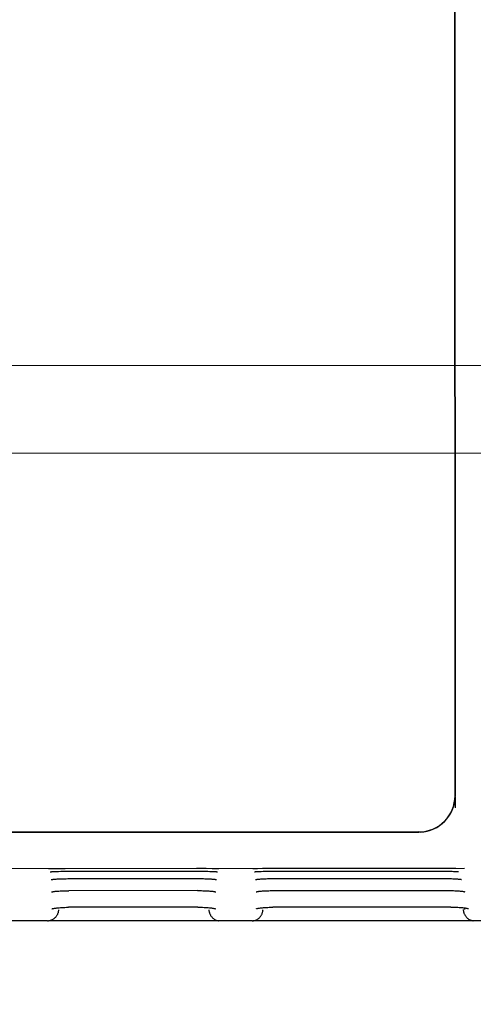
# Model space of a CAD drawing. Header units: inches. Extents: x 0 to 34, y 0 to 22.
# Tile 15 of 29: x 14 to 14.8, y 14.4 to 16. Entities that reach past the tile are written whole.
import ezdxf

# ---------------------------------------------------------------- set-up
doc = ezdxf.new("R2010")
doc.units = ezdxf.units.IN
doc.header["$LTSCALE"] = 1.87
doc.header["$MEASUREMENT"] = 0
doc.layers.get('0').update_dxf_attribs({"linetype": 'CONTINUOUS'})
doc.layers.add('DIMENSIONS', color=7, linetype='CONTINUOUS')
doc.styles.get("Standard").update_dxf_attribs({"font": 'txt', "width": 0.8})
doc.dimstyles.new('DIMSTYLE_1', dxfattribs={"dimtxt": 0.125, "dimasz": 0.18, "dimexe": 0.18, "dimexo": 0.0625, "dimgap": 0.09, "dimtad": 0, "dimtih": 1, "dimtoh": 1, "dimdec": 3, "dimzin": 4, "dimdsep": 46, "dimtxsty": 'STANDARD', "dimblk": '_FILLED', "dimblk1": '_FILLED', "dimblk2": '_FILLED', "dimcen": 0.09, "dimadec": 0, "dimazin": 0, "dimtp": 0.01, "dimtm": 0.01, "dimtfac": 1, "dimtdec": 3, "dimtofl": 0, "dimtmove": 0, "dimatfit": 3, "dimldrblk": '_FILLED', "dimfxl": 1, "dimtolj": 1, "dimtzin": 4, "dimarcsym": 0})

# ---------------------------------------------------------------- blocks, each defined once
blk = doc.blocks.new('*D2')
at = {"layer": 'DIMENSIONS', "color": 2, "linetype": 'CONTINUOUS'}
blk.add_line((15.3997, 14.6842), (15.4, 13.8157), dxfattribs=at)
at = {"layer": 'DIMENSIONS', "color": 2, "linetype": 'CONTINUOUS', "width": 0.8}
for s, p in [(']', (15.4625, 13.6533)), ('63.37', (15.4627, 13.1533)), ('[', (15.4628, 13.0533)), ('2.495', (15.463, 12.4283))]:
    blk.add_text(s, height=0.125, rotation=90.0208, dxfattribs=at).set_placement(p)
blk = doc.blocks.new('_FILLED')
at = {"color": 0, "linetype": 'BYBLOCK'}
blk.add_solid([(0, 0), (-1, 0.1736), (-1, -0.1736)], dxfattribs=at)
blk = doc.blocks.new('*D3')
at = {"layer": 'DIMENSIONS', "color": 2, "linetype": 'CONTINUOUS'}
blk.add_line((16.3597, 14.6846), (16.36, 13.8161), dxfattribs=at)
at = {"layer": 'DIMENSIONS', "color": 2, "linetype": 'CONTINUOUS', "width": 0.8}
for s, p in [(']', (16.4225, 13.6536)), ('87.76', (16.4227, 13.1536)), ('[', (16.4228, 13.0536)), ('3.455', (16.423, 12.4286))]:
    blk.add_text(s, height=0.125, rotation=90.0208, dxfattribs=at).set_placement(p)
blk = doc.blocks.new('*D4')
at = {"layer": 'DIMENSIONS', "color": 2, "linetype": 'CONTINUOUS'}
blk.add_line((17.3197, 14.6849), (17.32, 13.8164), dxfattribs=at)
at = {"layer": 'DIMENSIONS', "color": 2, "linetype": 'CONTINUOUS', "width": 0.8}
for s, p in [(']', (17.3825, 13.654)), ('112.14', (17.3828, 13.054)), ('[', (17.3828, 12.954)), ('4.415', (17.383, 12.329))]:
    blk.add_text(s, height=0.125, rotation=90.0208, dxfattribs=at).set_placement(p)
blk = doc.blocks.new('*D5')
at = {"layer": 'DIMENSIONS', "color": 2, "linetype": 'CONTINUOUS'}
blk.add_line((17.8045, 15.2451), (17.805, 13.8166), dxfattribs=at)
at = {"layer": 'DIMENSIONS', "color": 2, "linetype": 'CONTINUOUS', "width": 0.8}
for s, p in [(']', (17.8675, 13.6541)), ('124.46', (17.8678, 13.0541)), ('[', (17.8678, 12.9541)), ('4.900', (17.868, 12.3291))]:
    blk.add_text(s, height=0.125, rotation=90.0208, dxfattribs=at).set_placement(p)
blk = doc.blocks.new('*D6')
at = {"layer": 'DIMENSIONS', "color": 2, "linetype": 'CONTINUOUS'}
for p, q in [((18.2432, 18.6453), (18.2448, 14.2997)), ((18.2448, 14.2997), (18.043, 14.0456)), ((18.043, 14.0456), (18.0431, 13.8167))]:
    blk.add_line(p, q, dxfattribs=at)
at = {"layer": 'DIMENSIONS', "color": 2, "linetype": 'CONTINUOUS', "width": 0.8}
for s, p in [(']', (18.1057, 13.6542)), ('135.64', (18.1059, 13.0542)), ('[', (18.1059, 12.9542)), ('5.340', (18.1062, 12.3292))]:
    blk.add_text(s, height=0.125, rotation=90.0208, dxfattribs=at).set_placement(p)
blk = doc.blocks.new('*D7')
at = {"layer": 'DIMENSIONS', "color": 2, "linetype": 'CONTINUOUS'}
blk.add_line((18.2797, 14.6853), (18.28, 13.8168), dxfattribs=at)
at = {"layer": 'DIMENSIONS', "color": 2, "linetype": 'CONTINUOUS', "width": 0.8}
for s, p in [(']', (18.3425, 13.6543)), ('136.53', (18.3428, 13.0543)), ('[', (18.3428, 12.9543)), ('5.375', (18.343, 12.3293))]:
    blk.add_text(s, height=0.125, rotation=90.0208, dxfattribs=at).set_placement(p)
blk = doc.blocks.new('*D8')
at = {"layer": 'DIMENSIONS', "color": 2, "linetype": 'CONTINUOUS'}
blk.add_line((19.2397, 14.6856), (19.24, 13.8171), dxfattribs=at)
at = {"layer": 'DIMENSIONS', "color": 2, "linetype": 'CONTINUOUS', "width": 0.8}
for s, p in [(']', (19.3025, 13.6547)), ('160.91', (19.3028, 13.0547)), ('[', (19.3028, 12.9547)), ('6.335', (19.303, 12.3297))]:
    blk.add_text(s, height=0.125, rotation=90.0208, dxfattribs=at).set_placement(p)
blk = doc.blocks.new('*D9')
at = {"layer": 'DIMENSIONS', "color": 2, "linetype": 'CONTINUOUS'}
blk.add_line((20.1997, 14.686), (20.2, 13.8175), dxfattribs=at)
at = {"layer": 'DIMENSIONS', "color": 2, "linetype": 'CONTINUOUS', "width": 0.8}
for s, p in [(']', (20.2625, 13.655)), ('185.29', (20.2628, 13.055)), ('[', (20.2628, 12.955)), ('7.295', (20.263, 12.33))]:
    blk.add_text(s, height=0.125, rotation=90.0208, dxfattribs=at).set_placement(p)
blk = doc.blocks.new('*D10')
at = {"layer": 'DIMENSIONS', "color": 2, "linetype": 'CONTINUOUS'}
blk.add_line((21.1597, 14.6863), (21.16, 13.8178), dxfattribs=at)
at = {"layer": 'DIMENSIONS', "color": 2, "linetype": 'CONTINUOUS', "width": 0.8}
for s, p in [(']', (21.2225, 13.6554)), ('209.68', (21.2228, 13.0554)), ('[', (21.2228, 12.9554)), ('8.255', (21.223, 12.3304))]:
    blk.add_text(s, height=0.125, rotation=90.0208, dxfattribs=at).set_placement(p)
blk = doc.blocks.new('*D11')
at = {"layer": 'DIMENSIONS', "color": 2, "linetype": 'CONTINUOUS'}
blk.add_line((21.6445, 15.2465), (21.645, 13.818), dxfattribs=at)
at = {"layer": 'DIMENSIONS', "color": 2, "linetype": 'CONTINUOUS', "width": 0.8}
for s, p in [(']', (21.7075, 13.6555)), ('222', (21.7077, 13.3555)), ('[', (21.7077, 13.2555)), ('8.740', (21.7079, 12.6305))]:
    blk.add_text(s, height=0.125, rotation=90.0208, dxfattribs=at).set_placement(p)
blk = doc.blocks.new('*D12')
at = {"layer": 'DIMENSIONS', "color": 2, "linetype": 'CONTINUOUS'}
for p, q in [((22.1197, 14.6867), (22.1199, 14.1719)), ((22.1199, 14.1719), (22.2869, 13.9502)), ((22.2869, 13.9502), (22.2869, 13.8182))]:
    blk.add_line(p, q, dxfattribs=at)
at = {"layer": 'DIMENSIONS', "color": 2, "linetype": 'CONTINUOUS', "width": 0.8}
for s, p in [(']', (22.3495, 13.6558)), ('234.06', (22.3497, 13.0558)), ('[', (22.3497, 12.9558)), ('9.215', (22.35, 12.3308))]:
    blk.add_text(s, height=0.125, rotation=90.0208, dxfattribs=at).set_placement(p)
blk = doc.blocks.new('*D13')
at = {"layer": 'DIMENSIONS', "color": 2, "linetype": 'CONTINUOUS'}
blk.add_line((22.0832, 18.6467), (22.085, 13.8182), dxfattribs=at)
at = {"layer": 'DIMENSIONS', "color": 2, "linetype": 'CONTINUOUS', "width": 0.8}
for s, p in [(']', (22.1475, 13.6557)), ('233.17', (22.1478, 13.0557)), ('[', (22.1478, 12.9557)), ('9.180', (22.148, 12.3307))]:
    blk.add_text(s, height=0.125, rotation=90.0208, dxfattribs=at).set_placement(p)
blk = doc.blocks.new('*D16')
at = {"layer": 'DIMENSIONS', "color": 2, "linetype": 'CONTINUOUS'}
blk.add_line((16.2969, 15.4571), (12.2151, 15.4556), dxfattribs=at)
at = {"layer": 'DIMENSIONS', "color": 2, "linetype": 'CONTINUOUS', "width": 0.8}
for s, p in [('.950', (10.9276, 15.3926)), ('[', (11.4526, 15.3928)), ('24.13', (11.5526, 15.3928)), (']', (12.0526, 15.393))]:
    blk.add_text(s, height=0.125, rotation=0.0208, dxfattribs=at).set_placement(p)
blk = doc.blocks.new('*D17')
at = {"layer": 'DIMENSIONS', "color": 2, "linetype": 'CONTINUOUS'}
blk.add_line((17.7419, 15.3076), (12.2152, 15.3056), dxfattribs=at)
at = {"layer": 'DIMENSIONS', "color": 2, "linetype": 'CONTINUOUS', "width": 0.8}
for s, p in [('.800', (10.9277, 15.2426)), ('[', (11.4527, 15.2428)), ('20.32', (11.5527, 15.2428)), (']', (12.0527, 15.243))]:
    blk.add_text(s, height=0.125, rotation=0.0208, dxfattribs=at).set_placement(p)
blk = doc.blocks.new('*D18')
at = {"layer": 'DIMENSIONS', "color": 2, "linetype": 'CONTINUOUS'}
blk.add_line((16.296, 17.9571), (12.2142, 17.9556), dxfattribs=at)
at = {"layer": 'DIMENSIONS', "color": 2, "linetype": 'CONTINUOUS', "width": 0.8}
for s, p in [('[', (11.4517, 17.8928)), (']', (12.0517, 17.893)), ('3.450', (10.8267, 17.8926)), ('87.63', (11.5517, 17.8928))]:
    blk.add_text(s, height=0.125, rotation=0.0208, dxfattribs=at).set_placement(p)
blk = doc.blocks.new('*D19')
at = {"layer": 'DIMENSIONS', "color": 2, "linetype": 'CONTINUOUS'}
blk.add_line((18.1807, 18.7077), (12.2139, 18.7056), dxfattribs=at)
at = {"layer": 'DIMENSIONS', "color": 2, "linetype": 'CONTINUOUS', "width": 0.8}
for s, p in [('4.200', (10.7264, 18.6425)), ('[', (11.3514, 18.6428)), ('106.68', (11.4514, 18.6428)), (']', (12.0514, 18.643))]:
    blk.add_text(s, height=0.125, rotation=0.0208, dxfattribs=at).set_placement(p)
blk = doc.blocks.new('*D21')
at = {"layer": 'DIMENSIONS', "color": 2, "linetype": 'CONTINUOUS'}
blk.add_line((19.1813, 17.0081), (12.2145, 17.0056), dxfattribs=at)
at = {"layer": 'DIMENSIONS', "color": 2, "linetype": 'CONTINUOUS', "width": 0.8}
for s, p in [('2.500', (10.9271, 16.9426)), ('[', (11.5521, 16.9428)), ('63.5', (11.6521, 16.9429)), (']', (12.0521, 16.943))]:
    blk.add_text(s, height=0.125, rotation=0.0208, dxfattribs=at).set_placement(p)

msp = doc.modelspace()

# ---------------------------------------------------------------- linework, layer by layer
at = {"color": 7, "linetype": 'CONTINUOUS'}
for p, q in [((14.7782, 19.2925), (14.7799, 14.7205)), ((14.7802, 14.7205), (14.7785, 19.2925)), ((14.7179, 14.6585), (13.5113, 14.6581)), ((13.443, 14.596), (14.7961, 14.5965)), ((14.0838, 14.596), (14.0841, 14.596)), ((14.0841, 14.596), (14.0845, 14.596)), ((14.0845, 14.596), (14.085, 14.596)), ((14.085, 14.596), (14.0861, 14.5961)), ((14.0861, 14.5961), (14.0879, 14.5961)), ((14.0879, 14.5961), (14.0916, 14.5961)), ((14.0916, 14.5961), (14.1001, 14.5962)), ((14.093, 14.5908), (14.0953, 14.5909)), ((14.0953, 14.5909), (14.0981, 14.591)), ((14.0981, 14.591), (14.1012, 14.5911)), ((14.1001, 14.5962), (14.1126, 14.5962)), ((14.1012, 14.5911), (14.1047, 14.5912)), ((14.1047, 14.5912), (14.1087, 14.5912)), ((14.1087, 14.5912), (14.113, 14.5913)), ((14.1126, 14.5962), (14.3375, 14.5963)), ((14.113, 14.5913), (14.1178, 14.5913)), ((14.1178, 14.5913), (14.3393, 14.5914)), ((14.3375, 14.5963), (14.3535, 14.5963)), ((14.3393, 14.5914), (14.3443, 14.5914)), ((14.3443, 14.5914), (14.3489, 14.5913)), ((14.3489, 14.5913), (14.3531, 14.5913)), ((14.3531, 14.5913), (14.3569, 14.5912)), ((14.3535, 14.5963), (14.3642, 14.5962)), ((14.3569, 14.5912), (14.3602, 14.5911)), ((14.3602, 14.5911), (14.3632, 14.591)), ((14.3642, 14.5962), (14.3696, 14.5962)), ((14.3696, 14.5962), (14.3722, 14.5962)), ((14.3722, 14.5962), (14.3737, 14.5962)), ((14.3747, 14.5961), (14.3752, 14.5961)), ((14.4338, 14.5961), (14.4341, 14.5961)), ((14.4341, 14.5961), (14.4345, 14.5961)), ((14.4345, 14.5961), (14.435, 14.5962)), ((14.435, 14.5962), (14.4361, 14.5962)), ((14.4361, 14.5962), (14.4379, 14.5962)), ((14.4379, 14.5962), (14.4416, 14.5962)), ((14.4416, 14.5962), (14.4501, 14.5963)), ((14.443, 14.5909), (14.4453, 14.591)), ((14.4453, 14.591), (14.4481, 14.5911)), ((14.4481, 14.5911), (14.4512, 14.5912)), ((14.4501, 14.5963), (14.4626, 14.5963)), ((14.4512, 14.5912), (14.4547, 14.5913)), ((14.4547, 14.5913), (14.4587, 14.5914)), ((14.4587, 14.5914), (14.463, 14.5914)), ((14.4626, 14.5963), (14.7476, 14.5964)), ((14.463, 14.5914), (14.4678, 14.5914)), ((14.4678, 14.5914), (14.7523, 14.5915)), ((14.7476, 14.5964), (14.7625, 14.5964)), ((14.7523, 14.5915), (14.7573, 14.5915)), ((14.7573, 14.5915), (14.762, 14.5915)), ((14.762, 14.5915), (14.7662, 14.5914)), ((14.7625, 14.5964), (14.771, 14.5964)), ((14.771, 14.5964), (14.7766, 14.5963)), ((14.7717, 14.5913), (14.7748, 14.5912)), ((14.7748, 14.5912), (14.7775, 14.5911)), ((14.7766, 14.5963), (14.779, 14.5963)), ((14.779, 14.5963), (14.7793, 14.5963)), ((14.7793, 14.5963), (14.7808, 14.5963)), ((14.7808, 14.5963), (14.7814, 14.5962)), ((14.3387, 14.5581), (14.1188, 14.558)), ((14.4688, 14.5582), (14.7654, 14.5583)), ((14.3396, 14.5297), (14.1178, 14.5296)), ((14.7727, 14.5299), (14.4678, 14.5297)), ((14.7957, 14.5286), (14.7962, 14.5259)), ((14.0823, 14.5063), (13.4499, 14.506)), ((14.4323, 14.5064), (14.0838, 14.5063)), ((22.4847, 14.5093), (14.4338, 14.5064))]:
    msp.add_line(p, q, dxfattribs=at)
for points in [[(14.0837, 14.596), (14.0837, 14.596), (14.0838, 14.596)], [(14.0865, 14.5903), (14.0865, 14.5903), (14.0865, 14.5903), (14.0867, 14.5903), (14.0869, 14.5903), (14.0872, 14.5904), (14.0876, 14.5904), (14.0881, 14.5905), (14.0887, 14.5905), (14.0894, 14.5906), (14.0901, 14.5906), (14.091, 14.5907), (14.0919, 14.5907), (14.093, 14.5908)], [(14.3632, 14.591), (14.3657, 14.5909), (14.3668, 14.5909), (14.3678, 14.5908), (14.3688, 14.5907), (14.3696, 14.5907), (14.3703, 14.5906), (14.371, 14.5906), (14.3715, 14.5905), (14.372, 14.5905), (14.3724, 14.5905), (14.3727, 14.5904), (14.3728, 14.5904), (14.3729, 14.5904)], [(14.3737, 14.5962), (14.3744, 14.5961), (14.3747, 14.5961)], [(14.3752, 14.5961), (14.3756, 14.5961), (14.3757, 14.5961), (14.3757, 14.5961), (14.3757, 14.5961)], [(14.4337, 14.5961), (14.4337, 14.5961), (14.4338, 14.5961)], [(14.4365, 14.5904), (14.4365, 14.5904), (14.4365, 14.5904), (14.4367, 14.5904), (14.4369, 14.5905), (14.4372, 14.5905), (14.4376, 14.5905), (14.4381, 14.5906), (14.4387, 14.5906), (14.4394, 14.5907), (14.4401, 14.5907), (14.441, 14.5908), (14.4419, 14.5908), (14.443, 14.5909)], [(14.7662, 14.5914), (14.7699, 14.5913), (14.7717, 14.5913)], [(14.7775, 14.5911), (14.7798, 14.591), (14.7808, 14.5909), (14.7817, 14.5909), (14.7826, 14.5908), (14.7833, 14.5908), (14.7839, 14.5907), (14.7845, 14.5907), (14.785, 14.5907), (14.7853, 14.5906), (14.7856, 14.5906), (14.7858, 14.5906), (14.7859, 14.5906)], [(14.0882, 14.577), (14.0882, 14.577), (14.0882, 14.577), (14.0884, 14.577), (14.0887, 14.5771), (14.0891, 14.5771), (14.0897, 14.5772), (14.0903, 14.5773), (14.0911, 14.5774), (14.092, 14.5775), (14.0931, 14.5776), (14.0943, 14.5777), (14.0956, 14.5778), (14.0971, 14.5779), (14.0987, 14.578), (14.1005, 14.5781), (14.1024, 14.5782), (14.1044, 14.5783), (14.1066, 14.5784), (14.1089, 14.5784), (14.1114, 14.5785), (14.114, 14.5785), (14.1167, 14.5786), (14.1195, 14.5786)], [(14.1195, 14.5786), (14.3397, 14.5787), (14.3423, 14.5787), (14.3448, 14.5786), (14.3472, 14.5786), (14.3494, 14.5786), (14.3516, 14.5785), (14.3536, 14.5784), (14.3555, 14.5784), (14.3573, 14.5783), (14.359, 14.5782), (14.3606, 14.5781), (14.3621, 14.578), (14.3635, 14.5779), (14.3647, 14.5778), (14.3659, 14.5777), (14.3669, 14.5776), (14.3678, 14.5776), (14.3686, 14.5775), (14.3693, 14.5774), (14.3699, 14.5773), (14.3704, 14.5772), (14.3708, 14.5772), (14.3711, 14.5771), (14.3712, 14.5771), (14.3713, 14.5771)], [(14.4382, 14.5771), (14.4382, 14.5771), (14.4382, 14.5771), (14.4384, 14.5771), (14.4387, 14.5772), (14.4391, 14.5773), (14.4397, 14.5773), (14.4403, 14.5774), (14.4411, 14.5775), (14.442, 14.5776), (14.4431, 14.5777), (14.4443, 14.5778), (14.4456, 14.5779), (14.4471, 14.578), (14.4487, 14.5781), (14.4505, 14.5782), (14.4524, 14.5783), (14.4544, 14.5784), (14.4566, 14.5785), (14.4589, 14.5786), (14.4614, 14.5786), (14.464, 14.5787), (14.4667, 14.5787), (14.4695, 14.5787)], [(14.4695, 14.5787), (14.7598, 14.5788), (14.7625, 14.5788), (14.765, 14.5788), (14.7675, 14.5787), (14.7698, 14.5787), (14.772, 14.5786), (14.7741, 14.5786), (14.776, 14.5785), (14.7779, 14.5784), (14.7796, 14.5783), (14.7812, 14.5782), (14.7826, 14.5781), (14.784, 14.578), (14.7852, 14.5779), (14.7863, 14.5778), (14.7873, 14.5777), (14.7882, 14.5777), (14.789, 14.5776), (14.7897, 14.5775), (14.7902, 14.5774), (14.7907, 14.5773), (14.791, 14.5773), (14.7912, 14.5772), (14.7912, 14.5772)], [(14.0892, 14.5559), (14.0892, 14.5559), (14.0893, 14.5559), (14.0895, 14.556), (14.0899, 14.5561), (14.0904, 14.5562), (14.091, 14.5563), (14.0918, 14.5564), (14.0928, 14.5566), (14.0939, 14.5567), (14.0951, 14.5569), (14.0965, 14.557), (14.0981, 14.5572), (14.0998, 14.5573), (14.1017, 14.5574), (14.1037, 14.5576), (14.1059, 14.5577), (14.1082, 14.5578), (14.1106, 14.5579), (14.1132, 14.558), (14.116, 14.558), (14.1188, 14.558)], [(14.3387, 14.5581), (14.3404, 14.5581), (14.343, 14.5581), (14.3456, 14.5581), (14.348, 14.558), (14.3502, 14.5579), (14.3524, 14.5578), (14.3544, 14.5577), (14.3563, 14.5576), (14.3581, 14.5575), (14.3598, 14.5574), (14.3613, 14.5573), (14.3628, 14.5571), (14.3641, 14.557), (14.3652, 14.5569), (14.3663, 14.5567), (14.3672, 14.5566), (14.368, 14.5565), (14.3687, 14.5563), (14.3693, 14.5562), (14.3697, 14.5561), (14.37, 14.5561), (14.3702, 14.556), (14.3702, 14.556)], [(14.4393, 14.5561), (14.4392, 14.5561), (14.4392, 14.5561), (14.4394, 14.5561), (14.4397, 14.5562), (14.4401, 14.5562), (14.4406, 14.5563), (14.4413, 14.5565), (14.4421, 14.5566), (14.4431, 14.5567), (14.4442, 14.5569), (14.4455, 14.557), (14.4469, 14.5572), (14.4484, 14.5573), (14.4501, 14.5575), (14.452, 14.5576), (14.454, 14.5577), (14.4561, 14.5578), (14.4584, 14.5579), (14.4608, 14.558), (14.4633, 14.5581), (14.466, 14.5581), (14.4688, 14.5582)], [(14.7654, 14.5583), (14.7672, 14.5583), (14.7699, 14.5583), (14.7725, 14.5582), (14.775, 14.5581), (14.7774, 14.5581), (14.7796, 14.558), (14.7817, 14.5579), (14.7837, 14.5577), (14.7855, 14.5576), (14.7872, 14.5575), (14.7887, 14.5573), (14.7902, 14.5572), (14.7914, 14.5571), (14.7926, 14.5569), (14.7936, 14.5568), (14.7945, 14.5567), (14.7952, 14.5565), (14.7959, 14.5564), (14.7963, 14.5563), (14.7967, 14.5562), (14.7969, 14.5562), (14.7969, 14.5562)], [(14.0898, 14.5271), (14.0898, 14.5271), (14.0898, 14.5271), (14.09, 14.5271), (14.0905, 14.5273), (14.091, 14.5274), (14.0918, 14.5276), (14.0928, 14.5277), (14.0939, 14.5279), (14.0952, 14.5281), (14.0967, 14.5283), (14.0983, 14.5285), (14.1002, 14.5287), (14.1022, 14.5289), (14.1044, 14.5291), (14.1067, 14.5292), (14.1092, 14.5294), (14.1119, 14.5295), (14.1148, 14.5296), (14.1178, 14.5296)], [(14.3396, 14.5297), (14.3418, 14.5297), (14.3448, 14.5296), (14.3477, 14.5296), (14.3503, 14.5295), (14.3529, 14.5293), (14.3552, 14.5292), (14.3574, 14.529), (14.3594, 14.5288), (14.3612, 14.5286), (14.3628, 14.5284), (14.3643, 14.5282), (14.3656, 14.528), (14.3668, 14.5278), (14.3677, 14.5276), (14.3685, 14.5275), (14.3691, 14.5273), (14.3694, 14.5272), (14.3697, 14.5272), (14.3697, 14.5272)], [(14.4398, 14.5272), (14.4398, 14.5272), (14.4398, 14.5272), (14.44, 14.5273), (14.4405, 14.5274), (14.441, 14.5275), (14.4418, 14.5277), (14.4428, 14.5279), (14.4439, 14.5281), (14.4452, 14.5283), (14.4467, 14.5285), (14.4483, 14.5287), (14.4502, 14.5289), (14.4522, 14.529), (14.4544, 14.5292), (14.4567, 14.5294), (14.4592, 14.5295), (14.4619, 14.5296), (14.4648, 14.5297), (14.4678, 14.5297)], [(14.7727, 14.5299), (14.7746, 14.5298), (14.7774, 14.5298), (14.78, 14.5297), (14.7824, 14.5297), (14.7848, 14.5296), (14.7869, 14.5294), (14.789, 14.5293), (14.7909, 14.5291), (14.7927, 14.529), (14.7943, 14.5288), (14.7958, 14.5286), (14.7971, 14.5284), (14.7983, 14.5283), (14.7994, 14.5281), (14.8003, 14.5279), (14.8011, 14.5278), (14.8017, 14.5276), (14.8022, 14.5275), (14.8026, 14.5274), (14.8028, 14.5273), (14.8028, 14.5273)]]:
    msp.add_lwpolyline(points, dxfattribs=at)
for radius, start, end in [(0.062, 270.0208, 0.0208), (0.0623, 272.227, 358.5509)]:
    msp.add_arc((14.7179, 14.7205), radius, start, end, dxfattribs=at)
for points, knots in [([(14.7801, 14.7189), (14.7801, 14.7167), (14.7801, 14.7124), (14.78, 14.706), (14.78, 14.7018), (14.7799, 14.6998)], [0, 0, 0, 0, 0.344752, 0.68381, 1, 1, 1, 1]), ([(14.7801, 14.7189), (14.7802, 14.7192), (14.7802, 14.7197), (14.7801, 14.7202), (14.7801, 14.7205)], [0, 0, 0, 0, 0.48578, 1, 1, 1, 1]), ([(13.5112, 14.6578), (13.6442, 14.6578), (13.9112, 14.6579), (14.3135, 14.6581), (14.5828, 14.6582), (14.718, 14.6582)], [0, 0, 0, 0, 0.330532, 0.663865, 1, 1, 1, 1]), ([(14.7203, 14.6583), (14.7199, 14.6583), (14.7191, 14.6582), (14.7184, 14.6582), (14.718, 14.6582)], [0, 0, 0, 0, 0.498513, 1, 1, 1, 1]), ([(14.1011, 14.5254), (14.101, 14.5247), (14.1009, 14.5233), (14.1004, 14.5213), (14.0998, 14.5193), (14.099, 14.5174), (14.098, 14.5156), (14.0969, 14.5139), (14.0956, 14.5123), (14.0942, 14.5109), (14.0927, 14.5097), (14.0911, 14.5086), (14.0893, 14.5077), (14.0876, 14.507), (14.0857, 14.5065), (14.0845, 14.5064), (14.0839, 14.5063)], [0, 0, 0, 0, 0.074758, 0.149501, 0.223913, 0.298083, 0.371551, 0.444461, 0.516556, 0.587856, 0.658402, 0.728021, 0.797009, 0.865153, 0.932802, 1, 1, 1, 1]), ([(14.3584, 14.5255), (14.3584, 14.5248), (14.3586, 14.5234), (14.359, 14.5214), (14.3597, 14.5194), (14.3605, 14.5175), (14.3614, 14.5157), (14.3626, 14.514), (14.3638, 14.5124), (14.3653, 14.511), (14.3668, 14.5098), (14.3684, 14.5087), (14.3701, 14.5078), (14.3719, 14.5071), (14.3738, 14.5067), (14.375, 14.5065), (14.3756, 14.5064)], [0, 0, 0, 0, 0.074752, 0.149496, 0.223914, 0.298092, 0.371568, 0.444487, 0.516591, 0.587899, 0.658455, 0.728085, 0.797081, 0.865233, 0.93289, 1, 1, 1, 1]), ([(14.4339, 14.5064), (14.4345, 14.5065), (14.4357, 14.5067), (14.4376, 14.5072), (14.4393, 14.5078), (14.4411, 14.5087), (14.4427, 14.5098), (14.4442, 14.511), (14.4456, 14.5124), (14.4469, 14.514), (14.448, 14.5157), (14.449, 14.5175), (14.4498, 14.5194), (14.4504, 14.5214), (14.4509, 14.5235), (14.451, 14.5248), (14.4511, 14.5255)], [0, 0, 0, 0, 0.067199, 0.134848, 0.202992, 0.271978, 0.341598, 0.412144, 0.483443, 0.555538, 0.62845, 0.701919, 0.77609, 0.850503, 0.925245, 1, 1, 1, 1]), ([(14.794, 14.5256), (14.794, 14.525), (14.7942, 14.5236), (14.7946, 14.5215), (14.7952, 14.5195), (14.796, 14.5176), (14.797, 14.5158), (14.7982, 14.5141), (14.7994, 14.5126), (14.8008, 14.5112), (14.8024, 14.5099), (14.804, 14.5088), (14.8057, 14.508), (14.8075, 14.5073), (14.8093, 14.5068), (14.8106, 14.5066), (14.8112, 14.5066)], [0, 0, 0, 0, 0.074768, 0.149515, 0.223931, 0.298103, 0.371574, 0.444487, 0.516586, 0.58789, 0.658442, 0.728068, 0.797062, 0.865214, 0.932874, 1, 1, 1, 1]), ([(14.0823, 14.5063), (14.0825, 14.5063), (14.0829, 14.5063), (14.0834, 14.5063), (14.0837, 14.5063), (14.0839, 14.5063)], [0, 0, 0, 0, 0.368428, 0.699399, 1, 1, 1, 1]), ([(14.3772, 14.5064), (14.377, 14.5064), (14.3766, 14.5064), (14.3761, 14.5064), (14.3758, 14.5064), (14.3756, 14.5064)], [0, 0, 0, 0, 0.367716, 0.697692, 1, 1, 1, 1]), ([(14.4323, 14.5064), (14.4325, 14.5064), (14.4329, 14.5064), (14.4334, 14.5064), (14.4337, 14.5064), (14.4339, 14.5064)], [0, 0, 0, 0, 0.368428, 0.699399, 1, 1, 1, 1])]:
    msp.add_open_spline(points, degree=3, knots=knots, dxfattribs=at)

# ---------------------------------------------------------------- dimensions: what is measured, and where the dimension line sits
at = {"layer": 'DIMENSIONS', "color": 2, "linetype": 'CONTINUOUS'}
for feature_location, offset, origin, picture, middle in [((18.1807, 18.7077), (-5.9668, -0.0022), (18.2447, 14.5078), '*D19', (11.4389, 18.7053)), ((18.24323, 18.64527), (-0.20012, -4.82857), (12.90321, 18.70583), '*D6', (18.0434, 13.0417)), ((22.0832, 18.6467), (0.0018, -4.8285), (12.9032, 18.7058), '*D13', (22.0853, 13.0432)), ((16.296, 17.9571), (-4.0818, -0.0015), (16.3597, 14.5071), '*D18', (11.4892, 17.9553)), ((19.1813, 17.0081), (-6.9668, -0.0025), (19.2447, 14.5081), '*D21', (11.5395, 17.0053)), ((16.2969, 15.4571), (-4.0818, -0.0015), (16.3597, 14.5071), '*D16', (11.5401, 15.4553)), ((17.7419, 15.3076), (-5.5268, -0.002), (17.8047, 14.5076), '*D17', (11.5402, 15.3053)), ((17.8045, 15.2451), (0.0005, -1.4285), (12.9044, 15.3058), '*D5', (17.8053, 13.0416)), ((21.6445, 15.2465), (0.0005, -1.4285), (12.9044, 15.3058), '*D11', (21.6452, 13.193)), ((15.3997, 14.6842), (0.0003, -0.8685), (12.9047, 14.7458), '*D2', (15.4003, 13.0907)), ((16.3597, 14.6846), (0.0003, -0.8685), (12.9047, 14.7458), '*D3', (16.3603, 13.0911)), ((17.3197, 14.6849), (0.0003, -0.8685), (12.9047, 14.7458), '*D4', (17.3203, 13.0414)), ((18.27967, 14.68529), (0.00032, -0.8685), (12.90465, 14.74583), '*D7', (18.28027, 13.04179)), ((19.2397, 14.6856), (0.0003, -0.8685), (12.9047, 14.7458), '*D8', (19.2403, 13.0421)), ((20.1997, 14.686), (0.0003, -0.8685), (12.9047, 14.7458), '*D9', (20.2003, 13.0425)), ((21.159674, 14.686333), (0.000316, -0.868498), (12.904652, 14.74583), '*D10', (21.160272, 13.042835)), ((22.1197, 14.6867), (0.1672, -0.8684), (12.9047, 14.7458), '*D12', (22.2872, 13.0432))]:
    dim = msp.add_ordinate_dim(feature_location=feature_location, offset=offset, dtype=0, origin=origin, dimstyle='DIMSTYLE_1', dxfattribs=at)
    dim.commit()
    dim.dimension.update_dxf_attribs({"geometry": picture, "text_midpoint": middle})

doc.saveas('drawing.dxf')
